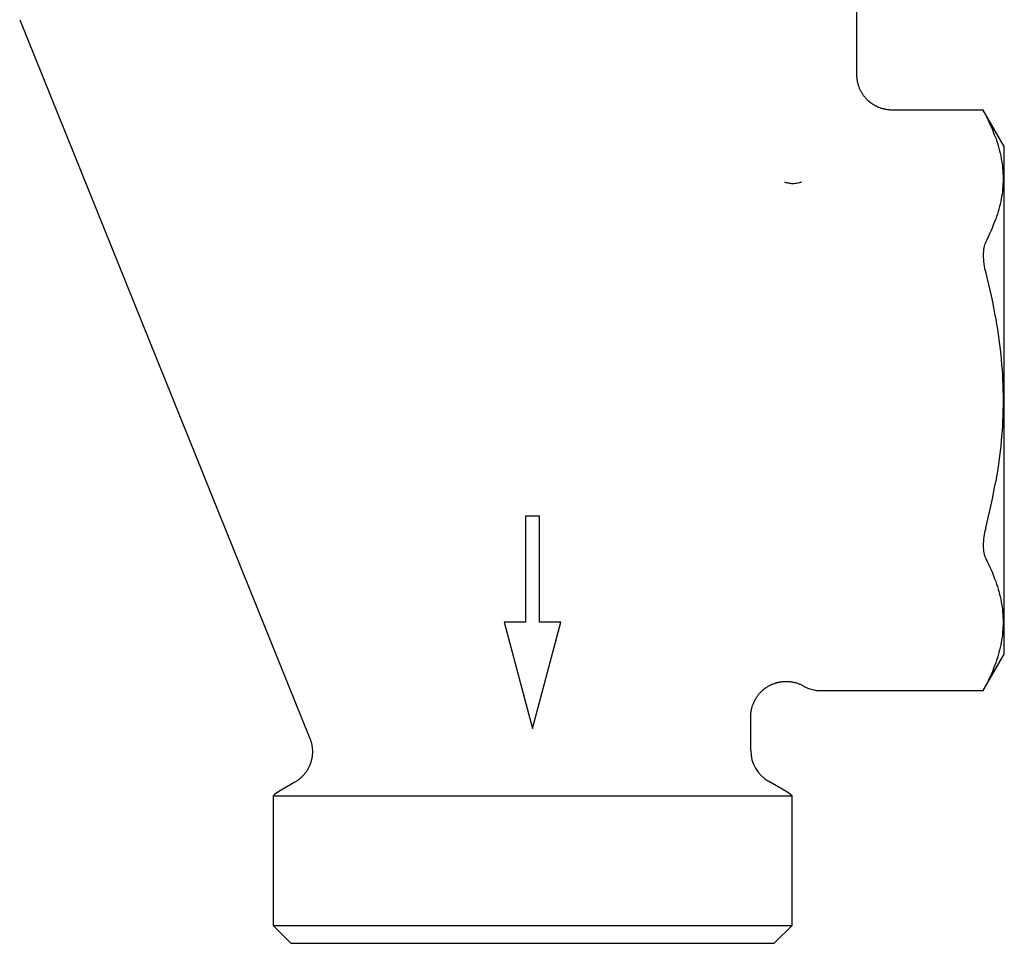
# Model space of a CAD drawing. Header units: millimetres. Extents: x 8 to 305, y 12 to 241.
# Tile 18 of 24: x 145 to 187, y 162 to 201. Entities that reach past the tile are written whole.
import ezdxf

# ---------------------------------------------------------------- set-up
doc = ezdxf.new("R2010")
doc.units = ezdxf.units.MM

msp = doc.modelspace()

# ---------------------------------------------------------------- linework, layer by layer
at = {"color": 7, "linetype": 'Continuous', "lineweight": 30}
for p, q in [((180.782, 198.62), (180.782, 208.202)), ((145.292, 200.95), (157.593, 170.504)), ((186.139, 197.12), (182.282, 197.12)), ((187.032, 195.574), (186.139, 197.12)), ((187.032, 184.824), (187.032, 195.574)), ((187.032, 174.074), (187.032, 184.824)), ((167.332, 179.923), (166.732, 179.923)), ((166.732, 179.923), (166.732, 175.423)), ((167.332, 175.423), (167.332, 179.923)), ((166.732, 175.423), (165.826, 175.423)), ((165.826, 175.423), (167.032, 170.923)), ((167.032, 170.923), (168.238, 175.423)), ((168.238, 175.423), (167.332, 175.423)), ((186.139, 172.527), (187.032, 174.074)), ((179.264, 172.527), (186.139, 172.527)), ((176.282, 169.989), (176.282, 171.419)), ((156.952, 168.644), (156.282, 168.257)), ((177.782, 168.257), (177.031, 168.69)), ((156.032, 168.076), (156.032, 162.574)), ((156.032, 168.076), (178.032, 168.076)), ((178.032, 162.574), (178.032, 168.076)), ((156.032, 162.574), (156.782, 161.824)), ((156.032, 162.574), (167.032, 162.574)), ((167.032, 162.574), (178.032, 162.574)), ((177.282, 161.824), (178.032, 162.574)), ((156.782, 161.824), (177.282, 161.824))]:
    msp.add_line(p, q, dxfattribs=at)
for centre, start, end in [((179.264, 174.027), 240.3951, 270), ((177.782, 169.989), 180, 240), ((157.032, 166.958), 120, 131.8103), ((177.032, 166.958), 48.1897, 60)]:
    msp.add_arc(centre, 1.5, start, end, dxfattribs=at)
for points, knots in [([(182.282, 197.12), (182.261, 197.12), (182.221, 197.121), (182.161, 197.125), (182.102, 197.13), (182.045, 197.139), (181.989, 197.149), (181.932, 197.161), (181.873, 197.176), (181.813, 197.195), (181.756, 197.215), (181.703, 197.236), (181.653, 197.258), (181.608, 197.28), (181.566, 197.301), (181.528, 197.323), (181.492, 197.345), (181.459, 197.366), (181.429, 197.386), (181.401, 197.405), (181.377, 197.423), (181.354, 197.441), (181.331, 197.46), (181.307, 197.48), (181.28, 197.504), (181.251, 197.53), (181.222, 197.559), (181.191, 197.59), (181.159, 197.625), (181.128, 197.662), (181.096, 197.7), (181.066, 197.741), (181.035, 197.785), (181.005, 197.832), (180.976, 197.881), (180.949, 197.931), (180.923, 197.984), (180.899, 198.039), (180.876, 198.096), (180.855, 198.155), (180.836, 198.217), (180.82, 198.28), (180.807, 198.346), (180.796, 198.413), (180.788, 198.481), (180.783, 198.55), (180.782, 198.597), (180.782, 198.62)], [0, 0, 0, 0, 0.0258764, 0.0513735, 0.0764438, 0.1010414, 0.1251226, 0.1486459, 0.1760824, 0.2025972, 0.2281337, 0.2526404, 0.2760719, 0.2969356, 0.3167989, 0.3356368, 0.3534279, 0.3701542, 0.3858002, 0.3995516, 0.4123228, 0.4241815, 0.4365294, 0.4499004, 0.4651995, 0.4816474, 0.4992406, 0.5179729, 0.5378355, 0.5588164, 0.5796087, 0.6013648, 0.6240648, 0.6476851, 0.672198, 0.6962051, 0.7209535, 0.7464089, 0.7725336, 0.7992863, 0.826622, 0.854493, 0.882848, 0.9116334, 0.9407928, 0.9702683, 1, 1, 1, 1]), ([(186.242, 196.919), (186.237, 196.928), (186.227, 196.946), (186.215, 196.972), (186.203, 196.995), (186.191, 197.017), (186.181, 197.037), (186.172, 197.055), (186.164, 197.071), (186.157, 197.085), (186.151, 197.096), (186.146, 197.105), (186.143, 197.112), (186.14, 197.117), (186.139, 197.12), (186.139, 197.12), (186.139, 197.12)], [0, 0, 0, 0, 0.0722234, 0.1445046, 0.2167837, 0.2890041, 0.3632304, 0.4375243, 0.5118162, 0.5860399, 0.6582993, 0.730624, 0.8029479, 0.875206, 0.9496871, 1, 1, 1, 1]), ([(186.667, 195.939), (186.766, 195.655), (186.846, 195.365), (186.953, 194.787), (186.981, 194.497), (186.981, 193.922), (186.953, 193.635), (186.846, 193.066), (186.766, 192.785), (186.667, 192.501)], [0, 0, 0, 0, 0.25, 0.25, 0.5, 0.5, 0.75, 0.75, 1, 1, 1, 1]), ([(178.432, 194.069), (178.429, 194.067), (178.423, 194.064), (178.407, 194.059), (178.377, 194.049), (178.319, 194.031), (178.226, 194.01), (178.132, 194.001), (178.064, 194), (178.004, 194.005), (177.938, 194.016), (177.864, 194.029), (177.793, 194.046), (177.749, 194.058), (177.726, 194.065)], [0, 0, 0, 0, 0.010528, 0.031475, 0.063147, 0.125736, 0.250445, 0.376042, 0.437835, 0.498687, 0.615474, 0.735998, 0.857927, 1, 1, 1, 1]), ([(186.242, 191.521), (186.208, 191.456), (186.183, 191.378), (186.148, 191.193), (186.139, 191.087), (186.139, 190.859), (186.148, 190.734), (186.182, 190.482), (186.208, 190.351), (186.242, 190.222)], [0, 0, 0, 0, 0.25, 0.25, 0.5, 0.5, 0.75, 0.75, 1, 1, 1, 1]), ([(186.667, 188.262), (186.766, 187.694), (186.846, 187.123), (186.953, 185.975), (186.981, 185.4), (186.981, 184.247), (186.953, 183.671), (186.846, 182.525), (186.766, 181.954), (186.667, 181.386)], [0, 0, 0, 0, 0.25, 0.25, 0.5, 0.5, 0.75, 0.75, 1, 1, 1, 1]), ([(186.242, 179.425), (186.208, 179.296), (186.183, 179.168), (186.148, 178.914), (186.139, 178.791), (186.139, 178.562), (186.148, 178.456), (186.182, 178.271), (186.208, 178.191), (186.242, 178.126)], [0, 0, 0, 0, 0.25, 0.25, 0.5, 0.5, 0.75, 0.75, 1, 1, 1, 1]), ([(186.667, 177.146), (186.766, 176.862), (186.846, 176.581), (186.953, 176.012), (186.981, 175.725), (186.981, 175.15), (186.953, 174.861), (186.846, 174.282), (186.766, 173.992), (186.667, 173.708)], [0, 0, 0, 0, 0.25, 0.25, 0.5, 0.5, 0.75, 0.75, 1, 1, 1, 1]), ([(176.282, 171.419), (176.282, 171.441), (176.283, 171.484), (176.287, 171.549), (176.294, 171.614), (176.304, 171.678), (176.316, 171.741), (176.331, 171.803), (176.349, 171.864), (176.369, 171.926), (176.393, 171.988), (176.421, 172.052), (176.451, 172.112), (176.483, 172.17), (176.516, 172.225), (176.551, 172.276), (176.586, 172.325), (176.622, 172.371), (176.658, 172.413), (176.695, 172.453), (176.731, 172.489), (176.766, 172.523), (176.801, 172.554), (176.836, 172.583), (176.872, 172.612), (176.909, 172.639), (176.946, 172.665), (176.983, 172.689), (177.019, 172.711), (177.058, 172.733), (177.1, 172.755), (177.145, 172.777), (177.189, 172.797), (177.23, 172.814), (177.263, 172.826), (177.287, 172.835), (177.305, 172.841), (177.323, 172.847), (177.344, 172.853), (177.366, 172.86), (177.392, 172.867), (177.419, 172.874), (177.449, 172.881), (177.483, 172.889), (177.521, 172.896), (177.564, 172.903), (177.61, 172.909), (177.659, 172.914), (177.71, 172.917), (177.764, 172.919), (177.82, 172.919), (177.878, 172.916), (177.936, 172.911), (177.994, 172.904), (178.052, 172.895), (178.11, 172.883), (178.169, 172.868), (178.228, 172.851), (178.288, 172.831), (178.348, 172.808), (178.407, 172.783), (178.466, 172.755), (178.504, 172.734), (178.523, 172.723)], [0, 0, 0, 0, 0.02083, 0.041649, 0.06242, 0.083103, 0.103659, 0.124049, 0.144235, 0.164179, 0.186627, 0.208658, 0.23022, 0.251266, 0.27175, 0.291632, 0.310874, 0.329442, 0.347304, 0.364434, 0.380808, 0.396404, 0.411206, 0.425199, 0.440531, 0.455302, 0.46965, 0.483568, 0.497048, 0.510086, 0.526901, 0.542899, 0.558073, 0.572421, 0.585939, 0.591625, 0.597194, 0.603317, 0.61022, 0.617897, 0.626186, 0.635212, 0.644966, 0.65544, 0.668443, 0.682378, 0.697224, 0.712955, 0.729544, 0.746639, 0.764496, 0.783077, 0.80234, 0.820406, 0.838962, 0.857968, 0.877384, 0.897168, 0.917274, 0.937657, 0.95827, 0.979067, 1, 1, 1, 1]), ([(186.139, 172.527), (186.139, 172.527), (186.139, 172.527), (186.14, 172.529), (186.142, 172.533), (186.145, 172.539), (186.149, 172.547), (186.154, 172.558), (186.161, 172.57), (186.168, 172.584), (186.176, 172.601), (186.186, 172.62), (186.196, 172.639), (186.207, 172.66), (186.217, 172.681), (186.229, 172.704), (186.237, 172.72), (186.242, 172.728)], [0, 0, 0, 0, 0.024241, 0.098794, 0.173275, 0.243565, 0.313916, 0.384268, 0.45456, 0.526832, 0.599166, 0.671503, 0.743777, 0.80767, 0.871564, 0.935782, 1, 1, 1, 1]), ([(157.593, 170.504), (157.6, 170.485), (157.615, 170.446), (157.635, 170.387), (157.652, 170.329), (157.666, 170.271), (157.677, 170.215), (157.686, 170.161), (157.693, 170.109), (157.697, 170.06), (157.7, 170.013), (157.702, 169.967), (157.702, 169.922), (157.701, 169.878), (157.698, 169.836), (157.695, 169.796), (157.691, 169.758), (157.686, 169.723), (157.681, 169.691), (157.675, 169.661), (157.67, 169.634), (157.664, 169.609), (157.658, 169.583), (157.651, 169.555), (157.642, 169.524), (157.632, 169.49), (157.62, 169.455), (157.607, 169.417), (157.592, 169.378), (157.575, 169.338), (157.556, 169.297), (157.535, 169.255), (157.513, 169.213), (157.487, 169.169), (157.46, 169.126), (157.431, 169.082), (157.4, 169.04), (157.366, 168.997), (157.33, 168.954), (157.292, 168.911), (157.25, 168.869), (157.207, 168.828), (157.16, 168.788), (157.112, 168.749), (157.061, 168.712), (157.007, 168.677), (156.97, 168.655), (156.952, 168.643)], [0, 0, 0, 0, 0.029443, 0.058311, 0.086546, 0.114093, 0.1409, 0.166919, 0.190689, 0.213685, 0.235875, 0.257232, 0.27773, 0.298507, 0.318269, 0.336996, 0.354671, 0.371277, 0.386804, 0.400446, 0.413111, 0.424869, 0.437108, 0.45036, 0.465519, 0.481815, 0.499245, 0.517803, 0.537483, 0.558274, 0.578885, 0.600459, 0.62298, 0.64643, 0.670786, 0.694662, 0.719302, 0.744678, 0.770758, 0.797507, 0.82489, 0.852864, 0.881386, 0.910411, 0.939889, 0.96977, 1, 1, 1, 1])]:
    msp.add_open_spline(points, degree=3, knots=knots, dxfattribs=at)
for points in [[(186.667, 195.939), (186.552, 196.269), (186.408, 196.595), (186.242, 196.919)], [(186.242, 191.521), (186.408, 191.845), (186.552, 192.171), (186.667, 192.501)], [(186.242, 190.222), (186.408, 189.574), (186.552, 188.921), (186.667, 188.262)], [(186.242, 179.425), (186.408, 180.073), (186.552, 180.726), (186.667, 181.386)], [(186.242, 178.126), (186.408, 177.802), (186.552, 177.476), (186.667, 177.146)], [(186.667, 173.708), (186.552, 173.379), (186.408, 173.052), (186.242, 172.728)]]:
    msp.add_open_spline(points, degree=3, dxfattribs=at)

doc.saveas('drawing.dxf')
